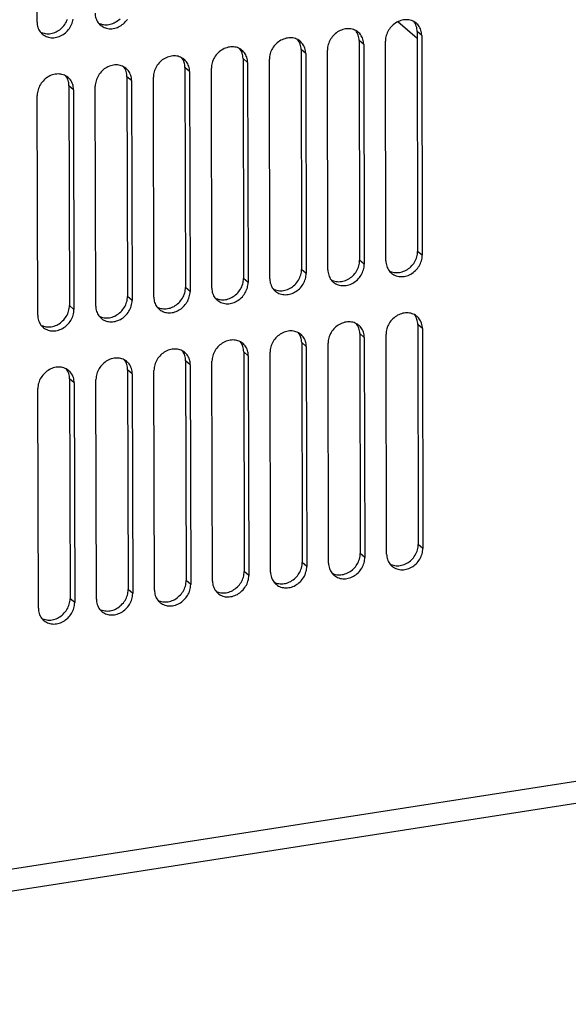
# Model space of a CAD drawing. Header units: millimetres. Extents: x -2579 to 1363, y -329 to 2298.
# Tile 195 of 256: x 163 to 233, y 773 to 898. Entities that reach past the tile are written whole.
import ezdxf

# ---------------------------------------------------------------- set-up
doc = ezdxf.new("R2010")
doc.units = ezdxf.units.MM
doc.header["$LTSCALE"] = 30.734
doc.layers.get('0').update_dxf_attribs({"linetype": 'CONTINUOUS'})

msp = doc.modelspace()

# ---------------------------------------------------------------- linework, layer by layer
at = {"color": 3}
for p, q in [((72.87, 776.34), (1308.48, 968.92)), ((165.23, 897.84), (165.17, 925.77)), ((213.51, 895.77), (211.06, 897.88)), ((214.09, 896.14), (214.15, 868.21)), ((206.72, 894.99), (206.78, 867.06)), ((209.54, 867.49), (209.48, 895.42)), ((199.35, 893.84), (199.41, 865.91)), ((202.17, 866.34), (202.11, 894.28)), ((187.43, 864.05), (187.37, 891.98)), ((191.97, 892.7), (192.04, 864.76)), ((194.8, 865.2), (194.74, 893.13)), ((180.06, 862.9), (180, 890.83)), ((184.6, 891.55), (184.67, 863.62)), ((172.69, 861.75), (172.63, 889.68)), ((177.23, 890.4), (177.3, 862.47)), ((165.32, 860.6), (165.25, 888.53)), ((169.86, 889.25), (169.92, 861.32)), ((209.63, 830.25), (209.57, 858.18)), ((214.17, 858.9), (214.24, 830.97)), ((202.26, 829.1), (202.19, 857.03)), ((206.8, 857.75), (206.86, 829.82)), ((194.89, 827.95), (194.82, 855.88)), ((199.43, 856.6), (199.49, 828.67)), ((187.52, 826.8), (187.45, 854.74)), ((192.06, 855.45), (192.12, 827.52)), ((180.14, 825.66), (180.08, 853.59)), ((184.69, 854.31), (184.75, 826.37)), ((169.95, 852.01), (170.01, 824.08)), ((172.77, 824.51), (172.71, 852.44)), ((177.32, 853.16), (177.38, 825.23)), ((165.4, 823.36), (165.34, 851.29))]:
    msp.add_line(p, q, dxfattribs=at)
at = {"color": 2}
for p, q in [((69.66, 773.04), (1311.71, 966.63)), ((214.09, 896.14), (213.51, 896.65)), ((206.72, 894.99), (206.13, 895.5)), ((191.97, 892.7), (191.39, 893.2)), ((199.35, 893.84), (198.76, 894.35)), ((184.6, 891.55), (184.02, 892.05)), ((177.23, 890.4), (176.65, 890.9)), ((169.86, 889.25), (169.28, 889.75)), ((214.15, 868.21), (213.57, 868.71)), ((206.78, 867.06), (206.2, 867.57)), ((199.41, 865.91), (198.83, 866.42)), ((192.04, 864.76), (191.46, 865.27)), ((184.67, 863.62), (184.08, 864.12)), ((177.3, 862.47), (176.71, 862.97)), ((169.92, 861.32), (169.34, 861.82)), ((206.8, 857.75), (206.22, 858.25)), ((214.17, 858.9), (213.59, 859.4)), ((199.43, 856.6), (198.85, 857.11)), ((192.06, 855.45), (191.48, 855.96)), ((184.69, 854.31), (184.1, 854.81)), ((177.32, 853.16), (176.73, 853.66)), ((169.95, 852.01), (169.36, 852.51)), ((214.24, 830.97), (213.65, 831.47)), ((206.86, 829.82), (206.28, 830.32)), ((199.49, 828.67), (198.91, 829.17)), ((192.12, 827.52), (191.54, 828.03)), ((177.38, 825.23), (176.8, 825.73)), ((184.75, 826.37), (184.17, 826.88)), ((170.01, 824.08), (169.43, 824.58))]:
    msp.add_line(p, q, dxfattribs=at)
at = {"color": 7}
for p, q in [((213.19, 897.76), (213.1, 897.89)), ((205.82, 896.61), (205.73, 896.75)), ((213.51, 896.65), (213.57, 868.71)), ((191.08, 894.31), (190.99, 894.45)), ((198.45, 895.46), (198.36, 895.6)), ((206.13, 895.5), (206.2, 867.57)), ((183.71, 893.17), (183.62, 893.3)), ((191.39, 893.2), (191.46, 865.27)), ((198.76, 894.35), (198.83, 866.42)), ((176.34, 892.02), (176.25, 892.15)), ((184.02, 892.05), (184.08, 864.12)), ((168.97, 890.87), (168.87, 891)), ((176.65, 890.9), (176.71, 862.97)), ((169.28, 889.75), (169.34, 861.82)), ((205.91, 859.37), (205.82, 859.5)), ((213.28, 860.52), (213.19, 860.65)), ((198.54, 858.22), (198.44, 858.36)), ((206.22, 858.25), (206.28, 830.32)), ((213.59, 859.4), (213.65, 831.47)), ((191.16, 857.07), (191.07, 857.21)), ((198.85, 857.11), (198.91, 829.17)), ((183.79, 855.92), (183.7, 856.06)), ((191.48, 855.96), (191.54, 828.03)), ((176.42, 854.78), (176.33, 854.91)), ((184.1, 854.81), (184.17, 826.88)), ((169.05, 853.63), (168.96, 853.76)), ((176.73, 853.66), (176.8, 825.73)), ((169.36, 852.51), (169.43, 824.58))]:
    msp.add_line(p, q, dxfattribs=at)
at = {"color": 3}
for points in [[(165.9, 896.31), (165.97, 896.25), (166.1, 896.16), (166.24, 896.08), (166.39, 896.01), (166.54, 895.95), (166.7, 895.9), (166.86, 895.87), (167.03, 895.85), (167.2, 895.85), (167.37, 895.85), (167.54, 895.87), (167.71, 895.91), (167.88, 895.95), (168.05, 896.01), (168.22, 896.08), (168.38, 896.17), (168.54, 896.26), (168.69, 896.36), (168.84, 896.48), (168.98, 896.6), (169.11, 896.74), (169.23, 896.88), (169.34, 897.03), (169.44, 897.19), (169.53, 897.35), (169.61, 897.51), (169.68, 897.68), (169.74, 897.86), (169.78, 898.03), (169.81, 898.21)], [(172.6, 898.99), (172.61, 898.82), (172.63, 898.65), (172.66, 898.48), (172.71, 898.32), (172.77, 898.16), (172.83, 898.02), (172.92, 897.87), (173.01, 897.74), (173.11, 897.62), (173.22, 897.5), (173.27, 897.46)], [(165.23, 897.84), (165.24, 897.67), (165.26, 897.5), (165.29, 897.33), (165.34, 897.17), (165.39, 897.02), (165.46, 896.87), (165.54, 896.73), (165.64, 896.59), (165.74, 896.47), (165.85, 896.35), (165.9, 896.31)], [(173.27, 897.46), (173.34, 897.4), (173.48, 897.31), (173.61, 897.22), (173.76, 897.15), (173.91, 897.1), (174.07, 897.05), (174.23, 897.02), (174.4, 897), (174.57, 896.99), (174.74, 897), (174.91, 897.02), (175.09, 897.06), (175.26, 897.1), (175.43, 897.16), (175.59, 897.23), (175.75, 897.31), (175.91, 897.41), (176.06, 897.51), (176.21, 897.63), (176.35, 897.75), (176.48, 897.89), (176.6, 898.03), (176.71, 898.18)], [(206.05, 896.53), (205.98, 896.58), (205.85, 896.68), (205.71, 896.76), (205.56, 896.83), (205.41, 896.89), (205.25, 896.93), (205.09, 896.96), (204.92, 896.98), (204.75, 896.99), (204.58, 896.98), (204.41, 896.96), (204.24, 896.93), (204.07, 896.88), (203.9, 896.82), (203.73, 896.75), (203.57, 896.67), (203.41, 896.58), (203.26, 896.47), (203.11, 896.36), (202.97, 896.23), (202.84, 896.1), (202.72, 895.95), (202.61, 895.8), (202.51, 895.65), (202.42, 895.49), (202.34, 895.32), (202.27, 895.15), (202.21, 894.98), (202.17, 894.8), (202.14, 894.63), (202.12, 894.45), (202.11, 894.28)], [(213.42, 897.68), (213.35, 897.73), (213.22, 897.83), (213.08, 897.91), (212.93, 897.98), (212.78, 898.04), (212.62, 898.08), (212.46, 898.11), (212.29, 898.13), (212.12, 898.14), (211.95, 898.13), (211.78, 898.11), (211.61, 898.08), (211.44, 898.03), (211.27, 897.97), (211.1, 897.9), (210.94, 897.82), (210.78, 897.72), (210.63, 897.62), (210.48, 897.5), (210.34, 897.38), (210.21, 897.25), (210.09, 897.1), (209.98, 896.95), (209.88, 896.8), (209.79, 896.64), (209.71, 896.47), (209.64, 896.3), (209.58, 896.13), (209.54, 895.95), (209.51, 895.78), (209.49, 895.6), (209.48, 895.42)], [(214.09, 896.14), (214.08, 896.32), (214.06, 896.49), (214.03, 896.65), (213.98, 896.81), (213.93, 896.97), (213.86, 897.12), (213.78, 897.26), (213.69, 897.39), (213.58, 897.52), (213.47, 897.63), (213.42, 897.68)], [(198.68, 895.38), (198.61, 895.44), (198.47, 895.53), (198.34, 895.61), (198.19, 895.68), (198.04, 895.74), (197.88, 895.78), (197.72, 895.82), (197.55, 895.83), (197.38, 895.84), (197.21, 895.83), (197.04, 895.81), (196.87, 895.78), (196.69, 895.73), (196.52, 895.67), (196.36, 895.6), (196.2, 895.52), (196.04, 895.43), (195.89, 895.32), (195.74, 895.21), (195.6, 895.08), (195.47, 894.95), (195.35, 894.81), (195.24, 894.66), (195.14, 894.5), (195.04, 894.34), (194.96, 894.17), (194.9, 894), (194.84, 893.83), (194.8, 893.65), (194.76, 893.48), (194.75, 893.3), (194.74, 893.13)], [(206.72, 894.99), (206.71, 895.17), (206.69, 895.34), (206.66, 895.5), (206.61, 895.66), (206.56, 895.82), (206.49, 895.97), (206.41, 896.11), (206.31, 896.24), (206.21, 896.37), (206.1, 896.48), (206.05, 896.53)], [(191.3, 894.23), (191.23, 894.29), (191.1, 894.38), (190.96, 894.46), (190.82, 894.53), (190.67, 894.59), (190.51, 894.63), (190.35, 894.67), (190.18, 894.69), (190.01, 894.69), (189.84, 894.68), (189.67, 894.66), (189.49, 894.63), (189.32, 894.58), (189.15, 894.53), (188.99, 894.46), (188.82, 894.37), (188.67, 894.28), (188.51, 894.17), (188.37, 894.06), (188.23, 893.93), (188.1, 893.8), (187.98, 893.66), (187.87, 893.51), (187.76, 893.35), (187.67, 893.19), (187.59, 893.02), (187.53, 892.85), (187.47, 892.68), (187.42, 892.5), (187.39, 892.33), (187.37, 892.15), (187.37, 891.98)], [(199.35, 893.84), (199.34, 894.02), (199.32, 894.19), (199.29, 894.35), (199.24, 894.51), (199.18, 894.67), (199.12, 894.82), (199.03, 894.96), (198.94, 895.09), (198.84, 895.22), (198.73, 895.33), (198.68, 895.38)], [(183.93, 893.08), (183.86, 893.14), (183.73, 893.23), (183.59, 893.31), (183.45, 893.38), (183.29, 893.44), (183.14, 893.49), (182.97, 893.52), (182.81, 893.54), (182.64, 893.54), (182.47, 893.54), (182.29, 893.52), (182.12, 893.48), (181.95, 893.44), (181.78, 893.38), (181.62, 893.31), (181.45, 893.22), (181.3, 893.13), (181.14, 893.02), (181, 892.91), (180.86, 892.78), (180.73, 892.65), (180.61, 892.51), (180.5, 892.36), (180.39, 892.2), (180.3, 892.04), (180.22, 891.87), (180.15, 891.7), (180.1, 891.53), (180.05, 891.36), (180.02, 891.18), (180, 891), (180, 890.83)], [(191.97, 892.7), (191.97, 892.87), (191.95, 893.04), (191.92, 893.2), (191.87, 893.37), (191.81, 893.52), (191.74, 893.67), (191.66, 893.81), (191.57, 893.94), (191.47, 894.07), (191.36, 894.18), (191.3, 894.23)], [(176.56, 891.93), (176.49, 891.99), (176.36, 892.08), (176.22, 892.16), (176.08, 892.23), (175.92, 892.29), (175.77, 892.34), (175.6, 892.37), (175.44, 892.39), (175.27, 892.39), (175.1, 892.39), (174.92, 892.37), (174.75, 892.33), (174.58, 892.29), (174.41, 892.23), (174.24, 892.16), (174.08, 892.07), (173.92, 891.98), (173.77, 891.88), (173.63, 891.76), (173.49, 891.63), (173.36, 891.5), (173.24, 891.36), (173.12, 891.21), (173.02, 891.05), (172.93, 890.89), (172.85, 890.73), (172.78, 890.56), (172.73, 890.38), (172.68, 890.21), (172.65, 890.03), (172.63, 889.86), (172.63, 889.68)], [(184.6, 891.55), (184.6, 891.72), (184.58, 891.89), (184.54, 892.06), (184.5, 892.22), (184.44, 892.37), (184.37, 892.52), (184.29, 892.66), (184.2, 892.8), (184.1, 892.92), (183.98, 893.03), (183.93, 893.08)], [(169.19, 890.78), (169.12, 890.84), (168.99, 890.93), (168.85, 891.02), (168.7, 891.09), (168.55, 891.14), (168.39, 891.19), (168.23, 891.22), (168.06, 891.24), (167.9, 891.25), (167.72, 891.24), (167.55, 891.22), (167.38, 891.18), (167.21, 891.14), (167.04, 891.08), (166.87, 891.01), (166.71, 890.93), (166.55, 890.83), (166.4, 890.73), (166.26, 890.61), (166.12, 890.49), (165.99, 890.35), (165.87, 890.21), (165.75, 890.06), (165.65, 889.9), (165.56, 889.74), (165.48, 889.58), (165.41, 889.41), (165.35, 889.23), (165.31, 889.06), (165.28, 888.88), (165.26, 888.71), (165.25, 888.53)], [(169.86, 889.25), (169.85, 889.42), (169.83, 889.59), (169.8, 889.76), (169.76, 889.92), (169.7, 890.07), (169.63, 890.22), (169.55, 890.36), (169.46, 890.5), (169.36, 890.62), (169.24, 890.74), (169.19, 890.78)], [(177.23, 890.4), (177.23, 890.57), (177.21, 890.74), (177.17, 890.91), (177.13, 891.07), (177.07, 891.22), (177, 891.37), (176.92, 891.51), (176.83, 891.65), (176.73, 891.77), (176.61, 891.89), (176.56, 891.93)], [(210.21, 865.96), (210.29, 865.9), (210.42, 865.81), (210.55, 865.73), (210.7, 865.66), (210.85, 865.6), (211.01, 865.55), (211.17, 865.52), (211.34, 865.5), (211.51, 865.5), (211.68, 865.5), (211.85, 865.52), (212.03, 865.56), (212.2, 865.6), (212.37, 865.66), (212.53, 865.73), (212.69, 865.82), (212.85, 865.91), (213, 866.02), (213.15, 866.13), (213.29, 866.26), (213.42, 866.39), (213.54, 866.53), (213.65, 866.68), (213.75, 866.84), (213.85, 867), (213.93, 867.17), (213.99, 867.34), (214.05, 867.51), (214.1, 867.68), (214.13, 867.86), (214.15, 868.04), (214.15, 868.21)], [(202.84, 864.81), (202.91, 864.75), (203.04, 864.66), (203.18, 864.58), (203.33, 864.51), (203.48, 864.45), (203.64, 864.41), (203.8, 864.37), (203.97, 864.35), (204.14, 864.35), (204.31, 864.36), (204.48, 864.38), (204.65, 864.41), (204.83, 864.46), (204.99, 864.51), (205.16, 864.58), (205.32, 864.67), (205.48, 864.76), (205.63, 864.87), (205.78, 864.98), (205.92, 865.11), (206.05, 865.24), (206.17, 865.38), (206.28, 865.53), (206.38, 865.69), (206.47, 865.85), (206.55, 866.02), (206.62, 866.19), (206.68, 866.36), (206.72, 866.54), (206.76, 866.71), (206.77, 866.89), (206.78, 867.06)], [(209.54, 867.49), (209.55, 867.32), (209.57, 867.15), (209.6, 866.98), (209.65, 866.82), (209.71, 866.67), (209.78, 866.52), (209.86, 866.38), (209.95, 866.24), (210.05, 866.12), (210.16, 866.01), (210.21, 865.96)], [(195.47, 863.66), (195.54, 863.6), (195.67, 863.51), (195.81, 863.43), (195.96, 863.36), (196.11, 863.3), (196.27, 863.26), (196.43, 863.22), (196.6, 863.21), (196.77, 863.2), (196.94, 863.21), (197.11, 863.23), (197.28, 863.26), (197.45, 863.31), (197.62, 863.36), (197.79, 863.44), (197.95, 863.52), (198.11, 863.61), (198.26, 863.72), (198.41, 863.83), (198.55, 863.96), (198.68, 864.09), (198.8, 864.23), (198.91, 864.38), (199.01, 864.54), (199.1, 864.7), (199.18, 864.87), (199.25, 865.04), (199.31, 865.21), (199.35, 865.39), (199.38, 865.56), (199.4, 865.74), (199.41, 865.91)], [(202.17, 866.34), (202.18, 866.17), (202.2, 866), (202.23, 865.84), (202.28, 865.67), (202.33, 865.52), (202.4, 865.37), (202.48, 865.23), (202.58, 865.1), (202.68, 864.97), (202.79, 864.86), (202.84, 864.81)], [(188.1, 862.51), (188.17, 862.46), (188.3, 862.36), (188.44, 862.28), (188.59, 862.21), (188.74, 862.15), (188.9, 862.11), (189.06, 862.08), (189.23, 862.06), (189.4, 862.05), (189.57, 862.06), (189.74, 862.08), (189.91, 862.11), (190.08, 862.16), (190.25, 862.22), (190.42, 862.29), (190.58, 862.37), (190.74, 862.46), (190.89, 862.57), (191.04, 862.68), (191.17, 862.81), (191.31, 862.94), (191.43, 863.09), (191.54, 863.23), (191.64, 863.39), (191.73, 863.55), (191.81, 863.72), (191.88, 863.89), (191.94, 864.06), (191.98, 864.24), (192.01, 864.41), (192.03, 864.59), (192.04, 864.76)], [(194.8, 865.2), (194.81, 865.02), (194.83, 864.85), (194.86, 864.69), (194.91, 864.53), (194.96, 864.37), (195.03, 864.22), (195.11, 864.08), (195.21, 863.95), (195.31, 863.82), (195.42, 863.71), (195.47, 863.66)], [(180.73, 861.36), (180.8, 861.31), (180.93, 861.21), (181.07, 861.13), (181.22, 861.06), (181.37, 861), (181.53, 860.96), (181.69, 860.93), (181.86, 860.91), (182.03, 860.9), (182.2, 860.91), (182.37, 860.93), (182.54, 860.96), (182.71, 861.01), (182.88, 861.07), (183.05, 861.14), (183.21, 861.22), (183.37, 861.32), (183.52, 861.42), (183.67, 861.54), (183.8, 861.66), (183.93, 861.79), (184.06, 861.94), (184.17, 862.09), (184.27, 862.24), (184.36, 862.4), (184.44, 862.57), (184.51, 862.74), (184.57, 862.91), (184.61, 863.09), (184.64, 863.26), (184.66, 863.44), (184.67, 863.62)], [(187.43, 864.05), (187.44, 863.87), (187.46, 863.7), (187.49, 863.54), (187.53, 863.38), (187.59, 863.22), (187.66, 863.07), (187.74, 862.93), (187.83, 862.8), (187.94, 862.67), (188.05, 862.56), (188.1, 862.51)], [(173.36, 860.22), (173.43, 860.16), (173.56, 860.06), (173.7, 859.98), (173.84, 859.91), (174, 859.85), (174.16, 859.81), (174.32, 859.78), (174.48, 859.76), (174.65, 859.75), (174.82, 859.76), (175, 859.78), (175.17, 859.81), (175.34, 859.86), (175.51, 859.92), (175.68, 859.99), (175.84, 860.07), (176, 860.17), (176.15, 860.27), (176.29, 860.39), (176.43, 860.51), (176.56, 860.65), (176.68, 860.79), (176.8, 860.94), (176.9, 861.09), (176.99, 861.25), (177.07, 861.42), (177.14, 861.59), (177.19, 861.76), (177.24, 861.94), (177.27, 862.12), (177.29, 862.29), (177.3, 862.47)], [(180.06, 862.9), (180.07, 862.72), (180.09, 862.55), (180.12, 862.39), (180.16, 862.23), (180.22, 862.07), (180.29, 861.92), (180.37, 861.78), (180.46, 861.65), (180.57, 861.52), (180.68, 861.41), (180.73, 861.36)], [(165.99, 859.07), (166.06, 859.01), (166.19, 858.92), (166.33, 858.83), (166.47, 858.76), (166.63, 858.71), (166.78, 858.66), (166.95, 858.63), (167.11, 858.61), (167.28, 858.6), (167.45, 858.61), (167.63, 858.63), (167.8, 858.66), (167.97, 858.71), (168.14, 858.77), (168.3, 858.84), (168.47, 858.92), (168.62, 859.02), (168.78, 859.12), (168.92, 859.24), (169.06, 859.36), (169.19, 859.5), (169.31, 859.64), (169.42, 859.79), (169.53, 859.94), (169.62, 860.11), (169.7, 860.27), (169.77, 860.44), (169.82, 860.62), (169.87, 860.79), (169.9, 860.97), (169.92, 861.14), (169.92, 861.32)], [(172.69, 861.75), (172.7, 861.58), (172.71, 861.41), (172.75, 861.24), (172.79, 861.08), (172.85, 860.92), (172.92, 860.77), (173, 860.63), (173.09, 860.5), (173.19, 860.38), (173.31, 860.26), (173.36, 860.22)], [(213.5, 860.43), (213.43, 860.49), (213.3, 860.59), (213.16, 860.67), (213.02, 860.74), (212.86, 860.79), (212.71, 860.84), (212.54, 860.87), (212.38, 860.89), (212.21, 860.9), (212.04, 860.89), (211.86, 860.87), (211.69, 860.84), (211.52, 860.79), (211.35, 860.73), (211.19, 860.66), (211.02, 860.58), (210.87, 860.48), (210.71, 860.38), (210.57, 860.26), (210.43, 860.14), (210.3, 860), (210.18, 859.86), (210.06, 859.71), (209.96, 859.56), (209.87, 859.39), (209.79, 859.23), (209.72, 859.06), (209.67, 858.88), (209.62, 858.71), (209.59, 858.53), (209.57, 858.36), (209.57, 858.18)], [(165.32, 860.6), (165.32, 860.43), (165.34, 860.26), (165.38, 860.09), (165.42, 859.93), (165.48, 859.77), (165.55, 859.63), (165.63, 859.48), (165.72, 859.35), (165.82, 859.23), (165.94, 859.11), (165.99, 859.07)], [(206.13, 859.29), (206.06, 859.34), (205.93, 859.44), (205.79, 859.52), (205.65, 859.59), (205.49, 859.65), (205.33, 859.69), (205.17, 859.72), (205.01, 859.74), (204.84, 859.75), (204.66, 859.74), (204.49, 859.72), (204.32, 859.69), (204.15, 859.64), (203.98, 859.58), (203.81, 859.51), (203.65, 859.43), (203.49, 859.33), (203.34, 859.23), (203.2, 859.11), (203.06, 858.99), (202.93, 858.85), (202.81, 858.71), (202.69, 858.56), (202.59, 858.41), (202.5, 858.25), (202.42, 858.08), (202.35, 857.91), (202.3, 857.74), (202.25, 857.56), (202.22, 857.38), (202.2, 857.21), (202.19, 857.03)], [(214.17, 858.9), (214.17, 859.07), (214.15, 859.24), (214.11, 859.41), (214.07, 859.57), (214.01, 859.73), (213.94, 859.87), (213.86, 860.02), (213.77, 860.15), (213.67, 860.27), (213.55, 860.39), (213.5, 860.43)], [(198.76, 858.14), (198.69, 858.19), (198.56, 858.29), (198.42, 858.37), (198.27, 858.44), (198.12, 858.5), (197.96, 858.54), (197.8, 858.57), (197.63, 858.59), (197.46, 858.6), (197.29, 858.59), (197.12, 858.57), (196.95, 858.54), (196.78, 858.49), (196.61, 858.43), (196.44, 858.36), (196.28, 858.28), (196.12, 858.19), (195.97, 858.08), (195.82, 857.96), (195.69, 857.84), (195.56, 857.71), (195.43, 857.56), (195.32, 857.41), (195.22, 857.26), (195.13, 857.1), (195.05, 856.93), (194.98, 856.76), (194.92, 856.59), (194.88, 856.41), (194.85, 856.24), (194.83, 856.06), (194.82, 855.88)], [(206.8, 857.75), (206.79, 857.93), (206.77, 858.09), (206.74, 858.26), (206.7, 858.42), (206.64, 858.58), (206.57, 858.73), (206.49, 858.87), (206.4, 859), (206.3, 859.12), (206.18, 859.24), (206.13, 859.29)], [(191.39, 856.99), (191.32, 857.05), (191.19, 857.14), (191.05, 857.22), (190.9, 857.29), (190.75, 857.35), (190.59, 857.39), (190.43, 857.43), (190.26, 857.44), (190.09, 857.45), (189.92, 857.44), (189.75, 857.42), (189.58, 857.39), (189.41, 857.34), (189.24, 857.28), (189.07, 857.21), (188.91, 857.13), (188.75, 857.04), (188.6, 856.93), (188.45, 856.82), (188.32, 856.69), (188.18, 856.56), (188.06, 856.42), (187.95, 856.27), (187.85, 856.11), (187.76, 855.95), (187.68, 855.78), (187.61, 855.61), (187.55, 855.44), (187.51, 855.26), (187.48, 855.09), (187.46, 854.91), (187.45, 854.74)], [(192.06, 855.45), (192.05, 855.63), (192.03, 855.8), (192, 855.96), (191.96, 856.12), (191.9, 856.28), (191.83, 856.43), (191.75, 856.57), (191.66, 856.7), (191.55, 856.83), (191.44, 856.94), (191.39, 856.99)], [(199.43, 856.6), (199.42, 856.78), (199.4, 856.95), (199.37, 857.11), (199.33, 857.27), (199.27, 857.43), (199.2, 857.58), (199.12, 857.72), (199.03, 857.85), (198.92, 857.98), (198.81, 858.09), (198.76, 858.14)], [(184.02, 855.84), (183.95, 855.9), (183.82, 855.99), (183.68, 856.07), (183.53, 856.14), (183.38, 856.2), (183.22, 856.24), (183.06, 856.28), (182.89, 856.3), (182.72, 856.3), (182.55, 856.29), (182.38, 856.27), (182.21, 856.24), (182.04, 856.19), (181.87, 856.14), (181.7, 856.06), (181.54, 855.98), (181.38, 855.89), (181.23, 855.78), (181.08, 855.67), (180.94, 855.54), (180.81, 855.41), (180.69, 855.27), (180.58, 855.12), (180.48, 854.96), (180.39, 854.8), (180.31, 854.63), (180.24, 854.46), (180.18, 854.29), (180.14, 854.11), (180.11, 853.94), (180.09, 853.76), (180.08, 853.59)], [(184.69, 854.31), (184.68, 854.48), (184.66, 854.65), (184.63, 854.81), (184.58, 854.98), (184.53, 855.13), (184.46, 855.28), (184.38, 855.42), (184.28, 855.55), (184.18, 855.68), (184.07, 855.79), (184.02, 855.84)], [(176.65, 854.69), (176.58, 854.75), (176.45, 854.84), (176.31, 854.92), (176.16, 854.99), (176.01, 855.05), (175.85, 855.1), (175.69, 855.13), (175.52, 855.15), (175.35, 855.15), (175.18, 855.15), (175.01, 855.12), (174.84, 855.09), (174.66, 855.05), (174.5, 854.99), (174.33, 854.92), (174.17, 854.83), (174.01, 854.74), (173.86, 854.63), (173.71, 854.52), (173.57, 854.39), (173.44, 854.26), (173.32, 854.12), (173.21, 853.97), (173.11, 853.81), (173.02, 853.65), (172.94, 853.48), (172.87, 853.31), (172.81, 853.14), (172.77, 852.97), (172.73, 852.79), (172.72, 852.61), (172.71, 852.44)], [(177.32, 853.16), (177.31, 853.33), (177.29, 853.5), (177.26, 853.67), (177.21, 853.83), (177.16, 853.98), (177.09, 854.13), (177.01, 854.27), (176.91, 854.41), (176.81, 854.53), (176.7, 854.64), (176.65, 854.69)], [(169.28, 853.54), (169.2, 853.6), (169.07, 853.69), (168.93, 853.77), (168.79, 853.84), (168.64, 853.9), (168.48, 853.95), (168.32, 853.98), (168.15, 854), (167.98, 854), (167.81, 854), (167.64, 853.98), (167.46, 853.94), (167.29, 853.9), (167.12, 853.84), (166.96, 853.77), (166.8, 853.68), (166.64, 853.59), (166.49, 853.48), (166.34, 853.37), (166.2, 853.24), (166.07, 853.11), (165.95, 852.97), (165.84, 852.82), (165.74, 852.66), (165.64, 852.5), (165.56, 852.33), (165.5, 852.16), (165.44, 851.99), (165.39, 851.82), (165.36, 851.64), (165.34, 851.46), (165.34, 851.29)], [(169.95, 852.01), (169.94, 852.18), (169.92, 852.35), (169.89, 852.52), (169.84, 852.68), (169.78, 852.83), (169.71, 852.98), (169.63, 853.12), (169.54, 853.26), (169.44, 853.38), (169.33, 853.49), (169.28, 853.54)], [(210.3, 828.72), (210.37, 828.66), (210.5, 828.57), (210.64, 828.48), (210.79, 828.42), (210.94, 828.36), (211.1, 828.31), (211.26, 828.28), (211.42, 828.26), (211.59, 828.26), (211.77, 828.26), (211.94, 828.28), (212.11, 828.32), (212.28, 828.36), (212.45, 828.42), (212.62, 828.49), (212.78, 828.57), (212.94, 828.67), (213.09, 828.77), (213.23, 828.89), (213.37, 829.01), (213.5, 829.15), (213.62, 829.29), (213.74, 829.44), (213.84, 829.6), (213.93, 829.76), (214.01, 829.92), (214.08, 830.09), (214.14, 830.27), (214.18, 830.44), (214.21, 830.62), (214.23, 830.79), (214.24, 830.97)], [(202.93, 827.57), (203, 827.51), (203.13, 827.42), (203.27, 827.34), (203.41, 827.27), (203.57, 827.21), (203.72, 827.16), (203.89, 827.13), (204.05, 827.11), (204.22, 827.11), (204.39, 827.11), (204.57, 827.13), (204.74, 827.17), (204.91, 827.21), (205.08, 827.27), (205.25, 827.34), (205.41, 827.43), (205.57, 827.52), (205.72, 827.63), (205.86, 827.74), (206, 827.87), (206.13, 828), (206.25, 828.14), (206.37, 828.29), (206.47, 828.45), (206.56, 828.61), (206.64, 828.78), (206.71, 828.95), (206.76, 829.12), (206.81, 829.29), (206.84, 829.47), (206.86, 829.65), (206.86, 829.82)], [(209.63, 830.25), (209.64, 830.08), (209.66, 829.91), (209.69, 829.74), (209.73, 829.58), (209.79, 829.43), (209.86, 829.28), (209.94, 829.14), (210.03, 829), (210.13, 828.88), (210.25, 828.76), (210.3, 828.72)], [(195.56, 826.42), (195.63, 826.36), (195.76, 826.27), (195.9, 826.19), (196.04, 826.12), (196.2, 826.06), (196.35, 826.01), (196.52, 825.98), (196.68, 825.96), (196.85, 825.96), (197.02, 825.96), (197.2, 825.99), (197.37, 826.02), (197.54, 826.06), (197.71, 826.12), (197.87, 826.19), (198.04, 826.28), (198.19, 826.37), (198.35, 826.48), (198.49, 826.59), (198.63, 826.72), (198.76, 826.85), (198.88, 826.99), (198.99, 827.14), (199.1, 827.3), (199.19, 827.46), (199.27, 827.63), (199.34, 827.8), (199.39, 827.97), (199.44, 828.14), (199.47, 828.32), (199.49, 828.5), (199.49, 828.67)], [(202.26, 829.1), (202.26, 828.93), (202.28, 828.76), (202.32, 828.59), (202.36, 828.43), (202.42, 828.28), (202.49, 828.13), (202.57, 827.99), (202.66, 827.85), (202.76, 827.73), (202.88, 827.62), (202.93, 827.57)], [(188.18, 825.27), (188.26, 825.21), (188.39, 825.12), (188.53, 825.04), (188.67, 824.97), (188.82, 824.91), (188.98, 824.87), (189.14, 824.83), (189.31, 824.81), (189.48, 824.81), (189.65, 824.82), (189.82, 824.84), (190, 824.87), (190.17, 824.92), (190.34, 824.97), (190.5, 825.05), (190.67, 825.13), (190.82, 825.22), (190.97, 825.33), (191.12, 825.44), (191.26, 825.57), (191.39, 825.7), (191.51, 825.84), (191.62, 825.99), (191.72, 826.15), (191.82, 826.31), (191.9, 826.48), (191.96, 826.65), (192.02, 826.82), (192.07, 827), (192.1, 827.17), (192.12, 827.35), (192.12, 827.52)], [(194.89, 827.95), (194.89, 827.78), (194.91, 827.61), (194.95, 827.44), (194.99, 827.28), (195.05, 827.13), (195.12, 826.98), (195.2, 826.84), (195.29, 826.7), (195.39, 826.58), (195.5, 826.47), (195.56, 826.42)], [(180.14, 825.66), (180.15, 825.48), (180.17, 825.31), (180.2, 825.15), (180.25, 824.99), (180.31, 824.83), (180.37, 824.68), (180.46, 824.54), (180.55, 824.41), (180.65, 824.28), (180.76, 824.17), (180.81, 824.12)], [(180.81, 824.12), (180.88, 824.06), (181.02, 823.97), (181.15, 823.89), (181.3, 823.82), (181.45, 823.76), (181.61, 823.72), (181.77, 823.68), (181.94, 823.67), (182.11, 823.66), (182.28, 823.67), (182.45, 823.69), (182.62, 823.72), (182.8, 823.77), (182.97, 823.83), (183.13, 823.9), (183.29, 823.98), (183.45, 824.07), (183.6, 824.18), (183.75, 824.29), (183.89, 824.42), (184.02, 824.55), (184.14, 824.69), (184.25, 824.84), (184.35, 825), (184.44, 825.16), (184.53, 825.33), (184.59, 825.5), (184.65, 825.67), (184.69, 825.85), (184.73, 826.02), (184.74, 826.2), (184.75, 826.37)], [(187.52, 826.8), (187.52, 826.63), (187.54, 826.46), (187.57, 826.3), (187.62, 826.13), (187.68, 825.98), (187.75, 825.83), (187.83, 825.69), (187.92, 825.56), (188.02, 825.43), (188.13, 825.32), (188.18, 825.27)], [(172.77, 824.51), (172.78, 824.33), (172.8, 824.16), (172.83, 824), (172.88, 823.84), (172.93, 823.68), (173, 823.53), (173.08, 823.39), (173.18, 823.26), (173.28, 823.13), (173.39, 823.02), (173.44, 822.97)], [(173.44, 822.97), (173.51, 822.92), (173.64, 822.82), (173.78, 822.74), (173.93, 822.67), (174.08, 822.61), (174.24, 822.57), (174.4, 822.54), (174.57, 822.52), (174.74, 822.51), (174.91, 822.52), (175.08, 822.54), (175.25, 822.57), (175.42, 822.62), (175.59, 822.68), (175.76, 822.75), (175.92, 822.83), (176.08, 822.92), (176.23, 823.03), (176.38, 823.15), (176.52, 823.27), (176.65, 823.4), (176.77, 823.55), (176.88, 823.7), (176.98, 823.85), (177.07, 824.01), (177.15, 824.18), (177.22, 824.35), (177.28, 824.52), (177.32, 824.7), (177.35, 824.87), (177.37, 825.05), (177.38, 825.23)], [(165.4, 823.36), (165.41, 823.18), (165.43, 823.02), (165.46, 822.85), (165.51, 822.69), (165.56, 822.53), (165.63, 822.38), (165.71, 822.24), (165.8, 822.11), (165.91, 821.99), (166.02, 821.87), (166.07, 821.82)], [(166.07, 821.82), (166.14, 821.77), (166.27, 821.67), (166.41, 821.59), (166.56, 821.52), (166.71, 821.46), (166.87, 821.42), (167.03, 821.39), (167.2, 821.37), (167.37, 821.36), (167.54, 821.37), (167.71, 821.39), (167.88, 821.42), (168.05, 821.47), (168.22, 821.53), (168.39, 821.6), (168.55, 821.68), (168.71, 821.78), (168.86, 821.88), (169.01, 822), (169.15, 822.12), (169.28, 822.26), (169.4, 822.4), (169.51, 822.55), (169.61, 822.7), (169.7, 822.86), (169.78, 823.03), (169.85, 823.2), (169.91, 823.37), (169.95, 823.55), (169.98, 823.73), (170, 823.9), (170.01, 824.08)]]:
    msp.add_lwpolyline(points, dxfattribs=at)
at = {"color": 7}
for points in [[(173.18, 897.66), (173.33, 897.6), (173.49, 897.55), (173.65, 897.52), (173.82, 897.5), (173.99, 897.5), (174.16, 897.5), (174.33, 897.53), (174.5, 897.56), (174.67, 897.6), (174.84, 897.66), (175.01, 897.73), (175.17, 897.82), (175.33, 897.91), (175.48, 898.02), (175.63, 898.13), (175.77, 898.26)], [(165.81, 896.51), (165.96, 896.45), (166.12, 896.41), (166.28, 896.37), (166.45, 896.35), (166.62, 896.35), (166.79, 896.36), (166.96, 896.38), (167.13, 896.41), (167.3, 896.46), (167.47, 896.51), (167.64, 896.59), (167.8, 896.67), (167.96, 896.76), (168.11, 896.87), (168.26, 896.98), (168.39, 897.11), (168.52, 897.24), (168.65, 897.38), (168.76, 897.53), (168.86, 897.69), (168.95, 897.85), (169.03, 898.02), (169.1, 898.19)], [(213.34, 897.47), (213.28, 897.62), (213.19, 897.76)], [(213.51, 896.65), (213.5, 896.82), (213.48, 896.99), (213.45, 897.15), (213.4, 897.32), (213.34, 897.47)], [(205.97, 896.32), (205.9, 896.47), (205.82, 896.61)], [(206.13, 895.5), (206.13, 895.67), (206.11, 895.84), (206.08, 896.01), (206.03, 896.17), (205.97, 896.32)], [(198.6, 895.17), (198.53, 895.32), (198.45, 895.46)], [(198.76, 894.35), (198.76, 894.52), (198.74, 894.69), (198.7, 894.86), (198.66, 895.02), (198.6, 895.17)], [(191.23, 894.02), (191.16, 894.17), (191.08, 894.31)], [(191.39, 893.2), (191.38, 893.37), (191.37, 893.54), (191.33, 893.71), (191.29, 893.87), (191.23, 894.02)], [(176.49, 891.73), (176.42, 891.88), (176.34, 892.02)], [(183.86, 892.88), (183.79, 893.02), (183.71, 893.17)], [(184.02, 892.05), (184.01, 892.22), (183.99, 892.39), (183.96, 892.56), (183.92, 892.72), (183.86, 892.88)], [(169.12, 890.58), (169.05, 890.73), (168.97, 890.87)], [(176.65, 890.9), (176.64, 891.07), (176.62, 891.24), (176.59, 891.41), (176.55, 891.57), (176.49, 891.73)], [(169.28, 889.75), (169.27, 889.93), (169.25, 890.1), (169.22, 890.26), (169.17, 890.42), (169.12, 890.58)], [(210.12, 866.16), (210.27, 866.1), (210.43, 866.06), (210.59, 866.03), (210.76, 866.01), (210.93, 866), (211.1, 866.01), (211.27, 866.03), (211.44, 866.06), (211.61, 866.11), (211.78, 866.17), (211.95, 866.24), (212.11, 866.32), (212.27, 866.41), (212.42, 866.52), (212.57, 866.63), (212.71, 866.76), (212.84, 866.89), (212.96, 867.04), (213.07, 867.18), (213.17, 867.34), (213.26, 867.5), (213.34, 867.67), (213.41, 867.84), (213.47, 868.01), (213.51, 868.19), (213.54, 868.36), (213.56, 868.54), (213.57, 868.71)], [(202.75, 865.01), (202.9, 864.95), (203.06, 864.91), (203.22, 864.88), (203.39, 864.86), (203.56, 864.85), (203.73, 864.86), (203.9, 864.88), (204.07, 864.91), (204.24, 864.96), (204.41, 865.02), (204.58, 865.09), (204.74, 865.17), (204.9, 865.27), (205.05, 865.37), (205.2, 865.49), (205.33, 865.61), (205.46, 865.74), (205.59, 865.89), (205.7, 866.04), (205.8, 866.19), (205.89, 866.35), (205.97, 866.52), (206.04, 866.69), (206.1, 866.86), (206.14, 867.04), (206.17, 867.21), (206.19, 867.39), (206.2, 867.57)], [(195.38, 863.86), (195.53, 863.8), (195.69, 863.76), (195.85, 863.73), (196.02, 863.71), (196.18, 863.7), (196.36, 863.71), (196.53, 863.73), (196.7, 863.76), (196.87, 863.81), (197.04, 863.87), (197.21, 863.94), (197.37, 864.02), (197.53, 864.12), (197.68, 864.22), (197.82, 864.34), (197.96, 864.46), (198.09, 864.6), (198.21, 864.74), (198.33, 864.89), (198.43, 865.04), (198.52, 865.2), (198.6, 865.37), (198.67, 865.54), (198.73, 865.71), (198.77, 865.89), (198.8, 866.07), (198.82, 866.24), (198.83, 866.42)], [(188, 862.71), (188.16, 862.66), (188.31, 862.61), (188.48, 862.58), (188.64, 862.56), (188.81, 862.55), (188.98, 862.56), (189.16, 862.58), (189.33, 862.61), (189.5, 862.66), (189.67, 862.72), (189.84, 862.79), (190, 862.87), (190.16, 862.97), (190.31, 863.07), (190.45, 863.19), (190.59, 863.31), (190.72, 863.45), (190.84, 863.59), (190.96, 863.74), (191.06, 863.89), (191.15, 864.06), (191.23, 864.22), (191.3, 864.39), (191.35, 864.57), (191.4, 864.74), (191.43, 864.92), (191.45, 865.09), (191.46, 865.27)], [(180.63, 861.56), (180.79, 861.51), (180.94, 861.46), (181.11, 861.43), (181.27, 861.41), (181.44, 861.4), (181.61, 861.41), (181.79, 861.43), (181.96, 861.47), (182.13, 861.51), (182.3, 861.57), (182.46, 861.64), (182.63, 861.72), (182.78, 861.82), (182.94, 861.92), (183.08, 862.04), (183.22, 862.16), (183.35, 862.3), (183.47, 862.44), (183.58, 862.59), (183.69, 862.75), (183.78, 862.91), (183.86, 863.07), (183.93, 863.24), (183.98, 863.42), (184.03, 863.59), (184.06, 863.77), (184.08, 863.94), (184.08, 864.12)], [(173.26, 860.42), (173.41, 860.36), (173.57, 860.31), (173.74, 860.28), (173.9, 860.26), (174.07, 860.26), (174.24, 860.26), (174.41, 860.28), (174.59, 860.32), (174.76, 860.36), (174.93, 860.42), (175.09, 860.49), (175.26, 860.58), (175.41, 860.67), (175.57, 860.77), (175.71, 860.89), (175.85, 861.01), (175.98, 861.15), (176.1, 861.29), (176.21, 861.44), (176.32, 861.6), (176.41, 861.76), (176.49, 861.92), (176.56, 862.09), (176.61, 862.27), (176.66, 862.44), (176.69, 862.62), (176.71, 862.79), (176.71, 862.97)], [(165.89, 859.27), (166.04, 859.21), (166.2, 859.16), (166.36, 859.13), (166.53, 859.11), (166.7, 859.11), (166.87, 859.11), (167.04, 859.13), (167.22, 859.17), (167.39, 859.21), (167.56, 859.27), (167.72, 859.34), (167.88, 859.43), (168.04, 859.52), (168.19, 859.63), (168.34, 859.74), (168.48, 859.87), (168.61, 860), (168.73, 860.14), (168.84, 860.29), (168.94, 860.45), (169.04, 860.61), (169.12, 860.78), (169.18, 860.95), (169.24, 861.12), (169.28, 861.29), (169.32, 861.47), (169.34, 861.65), (169.34, 861.82)], [(213.43, 860.23), (213.36, 860.38), (213.28, 860.52)], [(213.59, 859.4), (213.58, 859.58), (213.56, 859.75), (213.53, 859.91), (213.49, 860.07), (213.43, 860.23)], [(198.69, 857.93), (198.62, 858.08), (198.54, 858.22)], [(206.06, 859.08), (205.99, 859.23), (205.91, 859.37)], [(206.22, 858.25), (206.21, 858.43), (206.19, 858.6), (206.16, 858.76), (206.11, 858.93), (206.06, 859.08)], [(191.31, 856.78), (191.25, 856.93), (191.16, 857.07)], [(198.85, 857.11), (198.84, 857.28), (198.82, 857.45), (198.79, 857.62), (198.74, 857.78), (198.69, 857.93)], [(183.94, 855.63), (183.87, 855.78), (183.79, 855.92)], [(191.48, 855.96), (191.47, 856.13), (191.45, 856.3), (191.42, 856.47), (191.37, 856.63), (191.31, 856.78)], [(176.57, 854.49), (176.5, 854.63), (176.42, 854.78)], [(176.73, 853.66), (176.73, 853.83), (176.71, 854), (176.67, 854.17), (176.63, 854.33), (176.57, 854.49)], [(184.1, 854.81), (184.1, 854.98), (184.08, 855.15), (184.05, 855.32), (184, 855.48), (183.94, 855.63)], [(169.2, 853.34), (169.13, 853.49), (169.05, 853.63)], [(169.36, 852.51), (169.36, 852.68), (169.34, 852.85), (169.3, 853.02), (169.26, 853.18), (169.2, 853.34)], [(210.2, 828.92), (210.35, 828.86), (210.51, 828.82), (210.68, 828.78), (210.84, 828.76), (211.01, 828.76), (211.18, 828.77), (211.35, 828.79), (211.53, 828.82), (211.7, 828.87), (211.87, 828.92), (212.03, 829), (212.2, 829.08), (212.35, 829.17), (212.51, 829.28), (212.65, 829.39), (212.79, 829.52), (212.92, 829.65), (213.04, 829.79), (213.15, 829.94), (213.26, 830.1), (213.35, 830.26), (213.43, 830.43), (213.5, 830.6), (213.55, 830.77), (213.6, 830.95), (213.63, 831.12), (213.65, 831.3), (213.65, 831.47)], [(202.83, 827.77), (202.98, 827.71), (203.14, 827.67), (203.3, 827.63), (203.47, 827.62), (203.64, 827.61), (203.81, 827.62), (203.98, 827.64), (204.16, 827.67), (204.33, 827.72), (204.5, 827.78), (204.66, 827.85), (204.82, 827.93), (204.98, 828.02), (205.13, 828.13), (205.28, 828.24), (205.42, 828.37), (205.55, 828.5), (205.67, 828.64), (205.78, 828.79), (205.88, 828.95), (205.98, 829.11), (206.06, 829.28), (206.12, 829.45), (206.18, 829.62), (206.23, 829.8), (206.26, 829.97), (206.28, 830.15), (206.28, 830.32)], [(195.46, 826.62), (195.61, 826.56), (195.77, 826.52), (195.93, 826.49), (196.1, 826.47), (196.27, 826.46), (196.44, 826.47), (196.61, 826.49), (196.78, 826.52), (196.96, 826.57), (197.12, 826.63), (197.29, 826.7), (197.45, 826.78), (197.61, 826.87), (197.76, 826.98), (197.91, 827.09), (198.05, 827.22), (198.18, 827.35), (198.3, 827.5), (198.41, 827.65), (198.51, 827.8), (198.6, 827.96), (198.68, 828.13), (198.75, 828.3), (198.81, 828.47), (198.85, 828.65), (198.89, 828.82), (198.9, 829), (198.91, 829.17)], [(188.09, 825.47), (188.24, 825.41), (188.4, 825.37), (188.56, 825.34), (188.73, 825.32), (188.9, 825.31), (189.07, 825.32), (189.24, 825.34), (189.41, 825.37), (189.58, 825.42), (189.75, 825.48), (189.92, 825.55), (190.08, 825.63), (190.24, 825.73), (190.39, 825.83), (190.54, 825.95), (190.68, 826.07), (190.81, 826.2), (190.93, 826.35), (191.04, 826.5), (191.14, 826.65), (191.23, 826.81), (191.31, 826.98), (191.38, 827.15), (191.44, 827.32), (191.48, 827.5), (191.51, 827.68), (191.53, 827.85), (191.54, 828.03)], [(173.35, 823.17), (173.5, 823.12), (173.66, 823.07), (173.82, 823.04), (173.99, 823.02), (174.16, 823.01), (174.33, 823.02), (174.5, 823.04), (174.67, 823.07), (174.84, 823.12), (175.01, 823.18), (175.18, 823.25), (175.34, 823.33), (175.5, 823.43), (175.65, 823.53), (175.8, 823.65), (175.93, 823.77), (176.06, 823.91), (176.19, 824.05), (176.3, 824.2), (176.4, 824.35), (176.49, 824.52), (176.57, 824.68), (176.64, 824.85), (176.7, 825.03), (176.74, 825.2), (176.77, 825.38), (176.79, 825.55), (176.8, 825.73)], [(180.72, 824.32), (180.87, 824.27), (181.03, 824.22), (181.19, 824.19), (181.36, 824.17), (181.53, 824.16), (181.7, 824.17), (181.87, 824.19), (182.04, 824.22), (182.21, 824.27), (182.38, 824.33), (182.55, 824.4), (182.71, 824.48), (182.87, 824.58), (183.02, 824.68), (183.17, 824.8), (183.3, 824.92), (183.44, 825.06), (183.56, 825.2), (183.67, 825.35), (183.77, 825.5), (183.86, 825.67), (183.94, 825.83), (184.01, 826), (184.07, 826.18), (184.11, 826.35), (184.14, 826.53), (184.16, 826.7), (184.17, 826.88)], [(165.97, 822.03), (166.13, 821.97), (166.29, 821.92), (166.45, 821.89), (166.61, 821.87), (166.78, 821.87), (166.96, 821.87), (167.13, 821.89), (167.3, 821.93), (167.47, 821.97), (167.64, 822.03), (167.81, 822.1), (167.97, 822.18), (168.13, 822.28), (168.28, 822.38), (168.42, 822.5), (168.56, 822.62), (168.69, 822.76), (168.81, 822.9), (168.93, 823.05), (169.03, 823.21), (169.12, 823.37), (169.2, 823.53), (169.27, 823.7), (169.32, 823.88), (169.37, 824.05), (169.4, 824.23), (169.42, 824.4), (169.43, 824.58)]]:
    msp.add_lwpolyline(points, dxfattribs=at)

doc.saveas('drawing.dxf')
